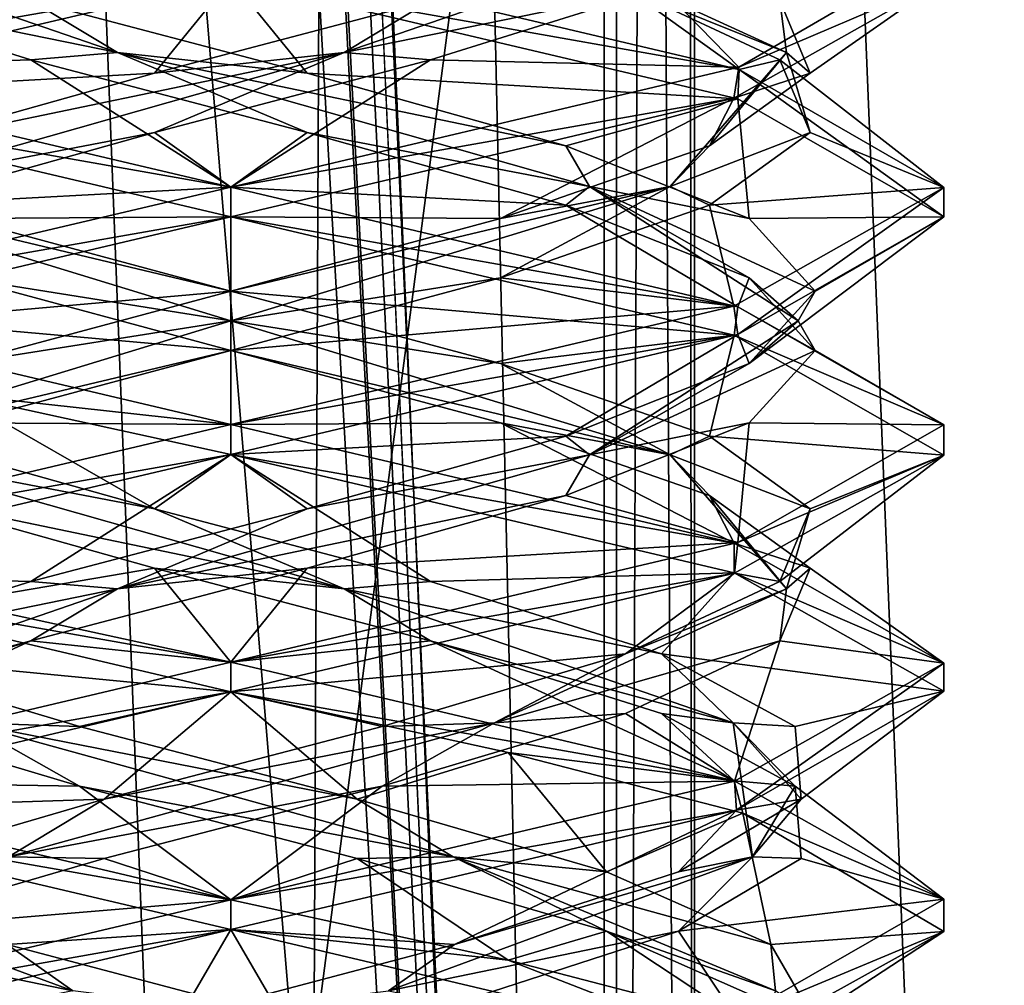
# Model space of a CAD drawing. Header units: millimetres. Extents: x -18.9 to 18.9, y -8.8 to 39.
# Tile 102 of 256: x 9.5 to 11.6, y 4.8 to 6.9. Entities that reach past the tile are written whole.
import ezdxf

# ---------------------------------------------------------------- set-up
doc = ezdxf.new("R2010")
doc.units = ezdxf.units.MM
doc.header["$LTSCALE"] = 41.718519
for name, color, linetype in [('1', 7, 'CONTINUOUS'), ('15', 7, 'CONTINUOUS'), ('1853', 7, 'CONTINUOUS'), ('1862', 7, 'CONTINUOUS'), ('1863', 7, 'CONTINUOUS'), ('1864', 7, 'CONTINUOUS'), ('1874', 7, 'CONTINUOUS'), ('1875', 7, 'CONTINUOUS'), ('1876', 7, 'CONTINUOUS'), ('1886', 7, 'CONTINUOUS'), ('1887', 7, 'CONTINUOUS'), ('1888', 7, 'CONTINUOUS'), ('1907', 7, 'CONTINUOUS'), ('1908', 7, 'CONTINUOUS'), ('1909', 7, 'CONTINUOUS'), ('2008', 7, 'CONTINUOUS'), ('32', 7, 'CONTINUOUS'), ('7', 7, 'CONTINUOUS'), ('8', 7, 'CONTINUOUS')]:
    doc.layers.add(name, color=color, linetype=linetype)

msp = doc.modelspace()

# ---------------------------------------------------------------- linework, layer by layer
at = {"layer": '1', "color": 7, "linetype": 'Continuous'}
for points in [[(9.0291, 26.4, -14.874), (12.9799, 26.4, -11.588), (9.0598, -3.5, -14.8553), (9.0291, 26.4, -14.874)], [(9.0598, -3.5, -14.8553), (12.9799, 26.4, -11.588), (11.4495, -3.5, -13.1023), (9.0598, -3.5, -14.8553)], [(11.4495, -3.5, -13.1023), (12.9799, 26.4, -11.588), (13.5068, -3.5, -10.9693), (11.4495, -3.5, -13.1023)]]:
    msp.add_3dface(points, dxfattribs=at)
at = {"layer": '15', "color": 7, "linetype": 'Continuous'}
for points in [[(9.3355, 27.7834, 14.6836), (10.7441, -3.5, 13.6867), (9.3538, 28.967, 14.672), (9.3355, 27.7834, 14.6836)], [(9.3538, 28.967, 14.672), (10.7441, -3.5, 13.6867), (10.0229, 28.967, 14.2233), (9.3538, 28.967, 14.672)], [(10.0229, 28.967, 14.2233), (10.7441, -3.5, 13.6867), (10.7441, 28.967, 13.6867), (10.0229, 28.967, 14.2233)], [(9.3172, 26.6, 14.6952), (10.7441, -3.5, 13.6867), (9.3355, 27.7834, 14.6836), (9.3172, 26.6, 14.6952)], [(9.1871, 26.4658, 14.7769), (10.7441, -3.5, 13.6867), (9.3172, 26.6, 14.6952), (9.1871, 26.4658, 14.7769)], [(9.021, 26.4, 14.8789), (10.7441, -3.5, 13.6867), (9.1731, 26.4554, 14.7856), (9.021, 26.4, 14.8789)], [(9.1731, 26.4554, 14.7856), (10.7441, -3.5, 13.6867), (9.1871, 26.4658, 14.7769), (9.1731, 26.4554, 14.7856)], [(5.9019, -3.5, 16.3685), (10.7441, -3.5, 13.6867), (9.021, 26.4, 14.8789), (5.9019, -3.5, 16.3685)]]:
    msp.add_3dface(points, dxfattribs=at)
at = {"layer": '1853', "color": 7, "linetype": 'Continuous'}
for points in [[(9.9586, 7, 9.8562), (8.8975, 6.7499, 9.4165), (9.9586, 6.9375, 9.8562), (9.9586, 7, 9.8562)], [(9.9586, 6.9375, 9.8562), (8.8975, 6.7499, 9.4165), (8.9045, 6.6895, 9.4234), (9.9586, 6.9375, 9.8562)], [(9.9586, 6.5, 6.8562), (8.8987, 6.6873, 7.2948), (8.9036, 6.7483, 7.29), (9.9586, 6.5, 6.8562)], [(9.9586, 6.4375, 6.8562), (8.8987, 6.6873, 7.2948), (9.9586, 6.5, 6.8562), (9.9586, 6.4375, 6.8562)], [(9.9586, 6.4375, 9.8562), (9.9586, 6.5, 9.8562), (8.9045, 6.252, 9.4234), (9.9586, 6.4375, 9.8562)], [(8.8968, 6.1872, 9.4158), (9.9586, 6.4375, 9.8562), (8.9045, 6.252, 9.4234), (8.8968, 6.1872, 9.4158)], [(8.8987, 6.2498, 7.2948), (9.9586, 6, 6.8562), (9.3772, 6.0642, 6.9735), (8.8987, 6.2498, 7.2948)], [(9.9586, 6, 6.8562), (9.9586, 5.9375, 6.8562), (9.3772, 6.0642, 6.9735), (9.9586, 6, 6.8562)], [(9.9586, 5.9375, 9.8562), (9.9586, 6, 9.8562), (8.8968, 5.7497, 9.4158), (9.9586, 5.9375, 9.8562)], [(8.8959, 5.6869, 9.4149), (9.9586, 5.9375, 9.8562), (8.8968, 5.7497, 9.4158), (8.8959, 5.6869, 9.4149)], [(9.9586, 5.4375, 6.8562), (8.893, 5.689, 7.3005), (9.9586, 5.5, 6.8562), (9.9586, 5.4375, 6.8562)], [(9.9586, 5.5, 6.8562), (8.893, 5.689, 7.3005), (9.3772, 5.6267, 6.9735), (9.9586, 5.5, 6.8562)], [(9.9586, 5.4375, 9.8562), (9.9586, 5.5, 9.8562), (8.8959, 5.2494, 9.4149), (9.9586, 5.4375, 9.8562)], [(8.8925, 5.1859, 9.4115), (9.9586, 5.4375, 9.8562), (8.8959, 5.2494, 9.4149), (8.8925, 5.1859, 9.4115)], [(9.9586, 5, 6.8562), (8.9077, 5.1846, 7.2859), (8.893, 5.2515, 7.3005), (9.9586, 5, 6.8562)], [(9.9586, 4.9375, 6.8562), (8.9077, 5.1846, 7.2859), (9.9586, 5, 6.8562), (9.9586, 4.9375, 6.8562)], [(9.9586, 5, 9.8562), (8.8925, 4.7484, 9.4115), (9.9586, 4.9375, 9.8562), (9.9586, 5, 9.8562)], [(9.9586, 4.9375, 9.8562), (8.8925, 4.7484, 9.4115), (8.9017, 4.6886, 9.4207), (9.9586, 4.9375, 9.8562)]]:
    msp.add_3dface(points, dxfattribs=at)
at = {"layer": '1862', "color": 7, "linetype": 'Continuous'}
for points in [[(8.8975, 6.7499, 9.4165), (9.9586, 7, 9.8562), (9.128, 6.9201, 9.2626), (8.8975, 6.7499, 9.4165)], [(9.9586, 6.1562, 7.1269), (8.8987, 6.2498, 7.2948), (9.3909, 6.309, 7.2658), (9.9586, 6.1562, 7.1269)], [(9.9586, 6, 6.8562), (8.8987, 6.2498, 7.2948), (9.9586, 6.1562, 7.1269), (9.9586, 6, 6.8562)], [(10.5262, 6.0035, 7.2658), (9.9586, 6, 6.8562), (9.9586, 6.1562, 7.1269), (10.5262, 6.0035, 7.2658)], [(11.0175, 5.7505, 7.2938), (9.9586, 6, 6.8562), (10.5262, 6.0035, 7.2658), (11.0175, 5.7505, 7.2938)], [(10.9656, 5.8507, 7.6511), (11.0175, 5.7505, 7.2938), (10.5262, 6.0035, 7.2658), (10.9656, 5.8507, 7.6511)], [(11.1774, 5.6979, 8.1958), (11.0175, 5.7505, 7.2938), (10.9656, 5.8507, 7.6511), (11.1774, 5.6979, 8.1958)], [(11.4586, 5.4981, 8.3652), (11.0175, 5.7505, 7.2938), (11.1774, 5.6979, 8.1958), (11.4586, 5.4981, 8.3652)], [(11.1138, 5.5451, 8.7767), (11.4586, 5.4981, 8.3652), (11.1774, 5.6979, 8.1958), (11.1138, 5.5451, 8.7767)], [(10.7891, 5.3924, 9.2626), (11.0186, 5.2498, 9.4175), (11.1138, 5.5451, 8.7767), (10.7891, 5.3924, 9.2626)], [(11.0186, 5.2498, 9.4175), (11.4586, 5.4981, 8.3652), (11.1138, 5.5451, 8.7767), (11.0186, 5.2498, 9.4175)], [(10.2768, 5.2396, 9.5437), (11.0186, 5.2498, 9.4175), (10.7891, 5.3924, 9.2626), (10.2768, 5.2396, 9.5437)], [(9.9586, 5, 9.8562), (11.0186, 5.2498, 9.4175), (10.2768, 5.2396, 9.5437), (9.9586, 5, 9.8562)], [(9.6925, 5.0868, 9.5565), (9.9586, 5, 9.8562), (10.2768, 5.2396, 9.5437), (9.6925, 5.0868, 9.5565)], [(9.1684, 4.934, 9.298), (9.9586, 5, 9.8562), (9.6925, 5.0868, 9.5565), (9.1684, 4.934, 9.298)], [(8.8925, 4.7484, 9.4115), (9.9586, 5, 9.8562), (9.1684, 4.934, 9.298), (8.8925, 4.7484, 9.4115)]]:
    msp.add_3dface(points, dxfattribs=at)
at = {"layer": '1863', "color": 7, "linetype": 'Continuous'}
for points in [[(9.9586, 6.2188, 7.163), (9.3909, 6.309, 7.2658), (9.0343, 6.5008, 7.6016), (9.9586, 6.2188, 7.163)], [(9.9586, 6.2188, 7.163), (9.0343, 6.5008, 7.6016), (9.9586, 6.2812, 7.1269), (9.9586, 6.2188, 7.163)], [(9.9586, 6.2812, 7.1269), (9.0343, 6.5008, 7.6016), (9.3909, 6.434, 7.2658), (9.9586, 6.2812, 7.1269)], [(9.9586, 6.1562, 7.1269), (9.3909, 6.309, 7.2658), (9.9586, 6.2188, 7.163), (9.9586, 6.1562, 7.1269)], [(10.5262, 6.1285, 7.2658), (9.9586, 6.2188, 7.163), (9.9586, 6.2812, 7.1269), (10.5262, 6.1285, 7.2658)], [(10.8829, 5.9367, 7.6016), (9.9586, 6.1562, 7.1269), (9.9586, 6.2188, 7.163), (10.8829, 5.9367, 7.6016)], [(10.8829, 5.9367, 7.6016), (9.9586, 6.2188, 7.163), (10.5262, 6.1285, 7.2658), (10.8829, 5.9367, 7.6016)], [(10.5262, 6.0035, 7.2658), (9.9586, 6.1562, 7.1269), (10.8829, 5.9367, 7.6016), (10.5262, 6.0035, 7.2658)], [(10.9656, 5.9757, 7.6511), (10.8829, 5.9367, 7.6016), (10.5262, 6.1285, 7.2658), (10.9656, 5.9757, 7.6511)], [(10.9656, 5.8507, 7.6511), (10.5262, 6.0035, 7.2658), (10.8829, 5.9367, 7.6016), (10.9656, 5.8507, 7.6511)], [(11.1774, 5.8229, 8.1958), (10.8829, 5.9367, 7.6016), (10.9656, 5.9757, 7.6511), (11.1774, 5.8229, 8.1958)], [(11.1277, 5.6546, 8.5949), (10.9656, 5.8507, 7.6511), (10.8829, 5.9367, 7.6016), (11.1277, 5.6546, 8.5949)], [(11.1277, 5.6546, 8.5949), (10.8829, 5.9367, 7.6016), (11.1774, 5.8229, 8.1958), (11.1277, 5.6546, 8.5949)], [(11.1774, 5.6979, 8.1958), (10.9656, 5.8507, 7.6511), (11.1277, 5.6546, 8.5949), (11.1774, 5.6979, 8.1958)], [(11.1138, 5.6701, 8.7767), (11.1277, 5.6546, 8.5949), (11.1774, 5.8229, 8.1958), (11.1138, 5.6701, 8.7767)], [(11.1138, 5.5451, 8.7767), (11.1774, 5.6979, 8.1958), (11.1277, 5.6546, 8.5949), (11.1138, 5.5451, 8.7767)], [(10.7891, 5.5174, 9.2626), (11.1277, 5.6546, 8.5949), (11.1138, 5.6701, 8.7767), (10.7891, 5.5174, 9.2626)], [(10.5131, 5.3726, 9.4128), (11.1138, 5.5451, 8.7767), (11.1277, 5.6546, 8.5949), (10.5131, 5.3726, 9.4128)], [(10.5131, 5.3726, 9.4128), (11.1277, 5.6546, 8.5949), (10.7891, 5.5174, 9.2626), (10.5131, 5.3726, 9.4128)], [(10.7891, 5.3924, 9.2626), (11.1138, 5.5451, 8.7767), (10.5131, 5.3726, 9.4128), (10.7891, 5.3924, 9.2626)], [(10.2768, 5.3646, 9.5437), (10.5131, 5.3726, 9.4128), (10.7891, 5.5174, 9.2626), (10.2768, 5.3646, 9.5437)], [(10.2768, 5.2396, 9.5437), (10.7891, 5.3924, 9.2626), (10.5131, 5.3726, 9.4128), (10.2768, 5.2396, 9.5437)], [(9.4909, 5.0905, 9.454), (10.2768, 5.2396, 9.5437), (10.5131, 5.3726, 9.4128), (9.4909, 5.0905, 9.454)], [(9.4909, 5.0905, 9.454), (10.5131, 5.3726, 9.4128), (9.6925, 5.2118, 9.5565), (9.4909, 5.0905, 9.454)], [(9.6925, 5.2118, 9.5565), (10.5131, 5.3726, 9.4128), (10.2768, 5.3646, 9.5437), (9.6925, 5.2118, 9.5565)], [(9.6925, 5.0868, 9.5565), (10.2768, 5.2396, 9.5437), (9.4909, 5.0905, 9.454), (9.6925, 5.0868, 9.5565)], [(9.1684, 5.059, 9.298), (9.4909, 5.0905, 9.454), (9.6925, 5.2118, 9.5565), (9.1684, 5.059, 9.298)], [(9.1684, 4.934, 9.298), (9.6925, 5.0868, 9.5565), (9.4909, 5.0905, 9.454), (9.1684, 4.934, 9.298)]]:
    msp.add_3dface(points, dxfattribs=at)
at = {"layer": '1864', "color": 7, "linetype": 'Continuous'}
for points in [[(8.8987, 6.6873, 7.2948), (9.9586, 6.4375, 6.8562), (9.3909, 6.434, 7.2658), (8.8987, 6.6873, 7.2948)], [(9.9586, 6.4375, 6.8562), (9.9586, 6.2812, 7.1269), (9.3909, 6.434, 7.2658), (9.9586, 6.4375, 6.8562)], [(9.9586, 6.2812, 7.1269), (9.9586, 6.4375, 6.8562), (11.0175, 6.188, 7.2938), (9.9586, 6.2812, 7.1269)], [(10.5262, 6.1285, 7.2658), (9.9586, 6.2812, 7.1269), (11.0175, 6.188, 7.2938), (10.5262, 6.1285, 7.2658)], [(10.9656, 5.9757, 7.6511), (10.5262, 6.1285, 7.2658), (11.0175, 6.188, 7.2938), (10.9656, 5.9757, 7.6511)], [(11.4586, 5.9356, 8.3652), (10.9656, 5.9757, 7.6511), (11.0175, 6.188, 7.2938), (11.4586, 5.9356, 8.3652)], [(11.1774, 5.8229, 8.1958), (10.9656, 5.9757, 7.6511), (11.4586, 5.9356, 8.3652), (11.1774, 5.8229, 8.1958)], [(11.0186, 5.6873, 9.4175), (11.1138, 5.6701, 8.7767), (11.4586, 5.9356, 8.3652), (11.0186, 5.6873, 9.4175)], [(11.1138, 5.6701, 8.7767), (11.1774, 5.8229, 8.1958), (11.4586, 5.9356, 8.3652), (11.1138, 5.6701, 8.7767)], [(9.9586, 5.4375, 9.8562), (10.7891, 5.5174, 9.2626), (11.0186, 5.6873, 9.4175), (9.9586, 5.4375, 9.8562)], [(10.7891, 5.5174, 9.2626), (11.1138, 5.6701, 8.7767), (11.0186, 5.6873, 9.4175), (10.7891, 5.5174, 9.2626)], [(9.9586, 5.4375, 9.8562), (10.2768, 5.3646, 9.5437), (10.7891, 5.5174, 9.2626), (9.9586, 5.4375, 9.8562)], [(9.9586, 5.4375, 9.8562), (8.8925, 5.1859, 9.4115), (9.6925, 5.2118, 9.5565), (9.9586, 5.4375, 9.8562)], [(9.9586, 5.4375, 9.8562), (9.6925, 5.2118, 9.5565), (10.2768, 5.3646, 9.5437), (9.9586, 5.4375, 9.8562)], [(8.8925, 5.1859, 9.4115), (9.1684, 5.059, 9.298), (9.6925, 5.2118, 9.5565), (8.8925, 5.1859, 9.4115)]]:
    msp.add_3dface(points, dxfattribs=at)
at = {"layer": '1874', "color": 7, "linetype": 'Continuous'}
for points in [[(9.5381, 6.7674, 7.201), (8.9036, 6.7483, 7.29), (9.0522, 6.9201, 7.5257), (9.5381, 6.7674, 7.201)], [(9.9586, 6.5, 6.8562), (8.9036, 6.7483, 7.29), (9.5381, 6.7674, 7.201), (9.9586, 6.5, 6.8562)], [(10.119, 6.6146, 7.1374), (9.9586, 6.5, 6.8562), (9.5381, 6.7674, 7.201), (10.119, 6.6146, 7.1374)], [(10.6637, 6.4618, 7.3492), (9.9586, 6.5, 6.8562), (10.119, 6.6146, 7.1374), (10.6637, 6.4618, 7.3492)], [(9.9586, 6.5, 6.8562), (10.6637, 6.4618, 7.3492), (11.0255, 6.2481, 7.3019), (9.9586, 6.5, 6.8562)], [(10.6637, 6.4618, 7.3492), (11.049, 6.309, 7.7886), (11.0255, 6.2481, 7.3019), (10.6637, 6.4618, 7.3492)], [(11.049, 6.309, 7.7886), (11.1879, 6.1562, 8.3562), (11.0255, 6.2481, 7.3019), (11.049, 6.309, 7.7886)], [(11.0255, 6.2481, 7.3019), (11.1879, 6.1562, 8.3562), (11.4586, 5.9998, 8.3571), (11.0255, 6.2481, 7.3019)], [(11.1879, 6.1562, 8.3562), (11.049, 6.0035, 8.9239), (11.4586, 5.9998, 8.3571), (11.1879, 6.1562, 8.3562)], [(11.049, 6.0035, 8.9239), (10.6637, 5.8507, 9.3633), (11.0256, 5.7519, 9.4105), (11.049, 6.0035, 8.9239)], [(11.4586, 5.9998, 8.3571), (11.049, 6.0035, 8.9239), (11.0256, 5.7519, 9.4105), (11.4586, 5.9998, 8.3571)], [(10.6637, 5.8507, 9.3633), (10.119, 5.6979, 9.5751), (11.0256, 5.7519, 9.4105), (10.6637, 5.8507, 9.3633)], [(10.119, 5.6979, 9.5751), (9.9586, 5.5, 9.8562), (11.0256, 5.7519, 9.4105), (10.119, 5.6979, 9.5751)], [(9.5381, 5.5451, 9.5115), (9.9586, 5.5, 9.8562), (10.119, 5.6979, 9.5751), (9.5381, 5.5451, 9.5115)], [(8.8959, 5.2494, 9.4149), (9.9586, 5.5, 9.8562), (9.5381, 5.5451, 9.5115), (8.8959, 5.2494, 9.4149)], [(9.0522, 5.3924, 9.1868), (8.8959, 5.2494, 9.4149), (9.5381, 5.5451, 9.5115), (9.0522, 5.3924, 9.1868)]]:
    msp.add_3dface(points, dxfattribs=at)
at = {"layer": '1875', "color": 7, "linetype": 'Continuous'}
for points in [[(9.7199, 6.7829, 7.1871), (9.0522, 6.9201, 7.5257), (8.902, 7.0649, 7.8017), (9.7199, 6.7829, 7.1871)], [(9.7199, 6.7829, 7.1871), (8.902, 7.0649, 7.8017), (9.5381, 6.8924, 7.201), (9.7199, 6.7829, 7.1871)], [(9.5381, 6.7674, 7.201), (9.0522, 6.9201, 7.5257), (9.7199, 6.7829, 7.1871), (9.5381, 6.7674, 7.201)], [(10.119, 6.7396, 7.1374), (9.7199, 6.7829, 7.1871), (9.5381, 6.8924, 7.201), (10.119, 6.7396, 7.1374)], [(10.119, 6.6146, 7.1374), (9.5381, 6.7674, 7.201), (9.7199, 6.7829, 7.1871), (10.119, 6.6146, 7.1374)], [(10.7133, 6.5008, 7.4319), (10.119, 6.6146, 7.1374), (9.7199, 6.7829, 7.1871), (10.7133, 6.5008, 7.4319)], [(10.7133, 6.5008, 7.4319), (9.7199, 6.7829, 7.1871), (10.6637, 6.5868, 7.3492), (10.7133, 6.5008, 7.4319)], [(10.6637, 6.5868, 7.3492), (9.7199, 6.7829, 7.1871), (10.119, 6.7396, 7.1374), (10.6637, 6.5868, 7.3492)], [(10.6637, 6.4618, 7.3492), (10.119, 6.6146, 7.1374), (10.7133, 6.5008, 7.4319), (10.6637, 6.4618, 7.3492)], [(11.049, 6.434, 7.7886), (10.7133, 6.5008, 7.4319), (10.6637, 6.5868, 7.3492), (11.049, 6.434, 7.7886)], [(11.049, 6.309, 7.7886), (10.6637, 6.4618, 7.3492), (10.7133, 6.5008, 7.4319), (11.049, 6.309, 7.7886)], [(11.1519, 6.2188, 8.3562), (11.049, 6.309, 7.7886), (10.7133, 6.5008, 7.4319), (11.1519, 6.2188, 8.3562)], [(11.1519, 6.2188, 8.3562), (10.7133, 6.5008, 7.4319), (11.1879, 6.2812, 8.3562), (11.1519, 6.2188, 8.3562)], [(11.1879, 6.2812, 8.3562), (10.7133, 6.5008, 7.4319), (11.049, 6.434, 7.7886), (11.1879, 6.2812, 8.3562)], [(11.1879, 6.1562, 8.3562), (11.049, 6.309, 7.7886), (11.1519, 6.2188, 8.3562), (11.1879, 6.1562, 8.3562)], [(11.049, 6.1285, 8.9239), (11.1519, 6.2188, 8.3562), (11.1879, 6.2812, 8.3562), (11.049, 6.1285, 8.9239)], [(10.7133, 5.9367, 9.2806), (11.1879, 6.1562, 8.3562), (11.1519, 6.2188, 8.3562), (10.7133, 5.9367, 9.2806)], [(10.7133, 5.9367, 9.2806), (11.1519, 6.2188, 8.3562), (11.049, 6.1285, 8.9239), (10.7133, 5.9367, 9.2806)], [(11.049, 6.0035, 8.9239), (11.1879, 6.1562, 8.3562), (10.7133, 5.9367, 9.2806), (11.049, 6.0035, 8.9239)], [(10.6637, 5.9757, 9.3633), (10.7133, 5.9367, 9.2806), (11.049, 6.1285, 8.9239), (10.6637, 5.9757, 9.3633)], [(10.6637, 5.8507, 9.3633), (11.049, 6.0035, 8.9239), (10.7133, 5.9367, 9.2806), (10.6637, 5.8507, 9.3633)], [(10.119, 5.8229, 9.5751), (10.7133, 5.9367, 9.2806), (10.6637, 5.9757, 9.3633), (10.119, 5.8229, 9.5751)], [(9.7199, 5.6546, 9.5254), (10.6637, 5.8507, 9.3633), (10.7133, 5.9367, 9.2806), (9.7199, 5.6546, 9.5254)], [(9.7199, 5.6546, 9.5254), (10.7133, 5.9367, 9.2806), (10.119, 5.8229, 9.5751), (9.7199, 5.6546, 9.5254)], [(10.119, 5.6979, 9.5751), (10.6637, 5.8507, 9.3633), (9.7199, 5.6546, 9.5254), (10.119, 5.6979, 9.5751)], [(9.5381, 5.6701, 9.5115), (9.7199, 5.6546, 9.5254), (10.119, 5.8229, 9.5751), (9.5381, 5.6701, 9.5115)], [(9.5381, 5.5451, 9.5115), (10.119, 5.6979, 9.5751), (9.7199, 5.6546, 9.5254), (9.5381, 5.5451, 9.5115)], [(9.0522, 5.5174, 9.1868), (9.7199, 5.6546, 9.5254), (9.5381, 5.6701, 9.5115), (9.0522, 5.5174, 9.1868)], [(8.902, 5.3726, 8.9108), (9.5381, 5.5451, 9.5115), (9.7199, 5.6546, 9.5254), (8.902, 5.3726, 8.9108)], [(8.902, 5.3726, 8.9108), (9.7199, 5.6546, 9.5254), (9.0522, 5.5174, 9.1868), (8.902, 5.3726, 8.9108)], [(9.0522, 5.3924, 9.1868), (9.5381, 5.5451, 9.5115), (8.902, 5.3726, 8.9108), (9.0522, 5.3924, 9.1868)], [(9.6266, 4.8085, 7.2101), (9.0168, 4.934, 7.566), (8.8608, 5.0905, 7.8885), (9.6266, 4.8085, 7.2101)], [(9.6266, 4.8085, 7.2101), (8.8608, 5.0905, 7.8885), (9.4881, 4.9062, 7.2205), (9.6266, 4.8085, 7.2101)], [(9.4881, 4.7812, 7.2205), (9.0168, 4.934, 7.566), (9.6266, 4.8085, 7.2101), (9.4881, 4.7812, 7.2205)], [(10.0657, 4.7535, 7.1315), (9.6266, 4.8085, 7.2101), (9.4881, 4.9062, 7.2205), (10.0657, 4.7535, 7.1315)]]:
    msp.add_3dface(points, dxfattribs=at)
at = {"layer": '1876', "color": 7, "linetype": 'Continuous'}
for points in [[(9.9586, 6.9375, 6.8562), (10.119, 6.7396, 7.1374), (9.5381, 6.8924, 7.201), (9.9586, 6.9375, 6.8562)], [(10.119, 6.7396, 7.1374), (9.9586, 6.9375, 6.8562), (11.0255, 6.6856, 7.3019), (10.119, 6.7396, 7.1374)], [(10.6637, 6.5868, 7.3492), (10.119, 6.7396, 7.1374), (11.0255, 6.6856, 7.3019), (10.6637, 6.5868, 7.3492)], [(11.049, 6.434, 7.7886), (10.6637, 6.5868, 7.3492), (11.0255, 6.6856, 7.3019), (11.049, 6.434, 7.7886)], [(11.4586, 6.4373, 8.3571), (11.049, 6.434, 7.7886), (11.0255, 6.6856, 7.3019), (11.4586, 6.4373, 8.3571)], [(11.0256, 6.1894, 9.4105), (11.049, 6.1285, 8.9239), (11.4586, 6.4373, 8.3571), (11.0256, 6.1894, 9.4105)], [(11.049, 6.1285, 8.9239), (11.1879, 6.2812, 8.3562), (11.4586, 6.4373, 8.3571), (11.049, 6.1285, 8.9239)], [(11.1879, 6.2812, 8.3562), (11.049, 6.434, 7.7886), (11.4586, 6.4373, 8.3571), (11.1879, 6.2812, 8.3562)], [(9.9586, 5.9375, 9.8562), (10.6637, 5.9757, 9.3633), (11.0256, 6.1894, 9.4105), (9.9586, 5.9375, 9.8562)], [(10.6637, 5.9757, 9.3633), (11.049, 6.1285, 8.9239), (11.0256, 6.1894, 9.4105), (10.6637, 5.9757, 9.3633)], [(9.9586, 5.9375, 9.8562), (10.119, 5.8229, 9.5751), (10.6637, 5.9757, 9.3633), (9.9586, 5.9375, 9.8562)], [(9.9586, 5.9375, 9.8562), (8.8959, 5.6869, 9.4149), (9.5381, 5.6701, 9.5115), (9.9586, 5.9375, 9.8562)], [(9.9586, 5.9375, 9.8562), (9.5381, 5.6701, 9.5115), (10.119, 5.8229, 9.5751), (9.9586, 5.9375, 9.8562)], [(8.8959, 5.6869, 9.4149), (9.0522, 5.5174, 9.1868), (9.5381, 5.6701, 9.5115), (8.8959, 5.6869, 9.4149)], [(8.9077, 5.1846, 7.2859), (9.9586, 4.9375, 6.8562), (9.4881, 4.9062, 7.2205), (8.9077, 5.1846, 7.2859)], [(9.9586, 4.9375, 6.8562), (10.0657, 4.7535, 7.1315), (9.4881, 4.9062, 7.2205), (9.9586, 4.9375, 6.8562)], [(10.0657, 4.7535, 7.1315), (9.9586, 4.9375, 6.8562), (11.0242, 4.686, 7.3005), (10.0657, 4.7535, 7.1315)]]:
    msp.add_3dface(points, dxfattribs=at)
at = {"layer": '1886', "color": 7, "linetype": 'Continuous'}
for points in [[(9.9586, 7, 6.8562), (10.7891, 6.9201, 7.4499), (11.0281, 6.7473, 7.3045), (9.9586, 7, 6.8562)], [(10.7891, 6.9201, 7.4499), (11.1138, 6.7674, 7.9358), (11.0281, 6.7473, 7.3045), (10.7891, 6.9201, 7.4499)], [(11.0281, 6.7473, 7.3045), (11.1138, 6.7674, 7.9358), (11.4586, 6.4991, 8.3603), (11.0281, 6.7473, 7.3045)], [(11.1138, 6.7674, 7.9358), (11.1774, 6.6146, 8.5167), (11.4586, 6.4991, 8.3603), (11.1138, 6.7674, 7.9358)], [(11.1774, 6.6146, 8.5167), (10.9656, 6.4618, 9.0614), (11.4586, 6.4991, 8.3603), (11.1774, 6.6146, 8.5167)], [(11.4586, 6.4991, 8.3603), (10.9656, 6.4618, 9.0614), (11.0169, 6.2493, 9.4192), (11.4586, 6.4991, 8.3603)], [(10.9656, 6.4618, 9.0614), (10.5262, 6.309, 9.4467), (11.0169, 6.2493, 9.4192), (10.9656, 6.4618, 9.0614)], [(10.5262, 6.309, 9.4467), (9.9586, 6.1562, 9.5856), (11.0169, 6.2493, 9.4192), (10.5262, 6.309, 9.4467)], [(9.9586, 6.1562, 9.5856), (9.9586, 6, 9.8562), (11.0169, 6.2493, 9.4192), (9.9586, 6.1562, 9.5856)], [(9.3909, 6.0035, 9.4467), (9.9586, 6, 9.8562), (9.9586, 6.1562, 9.5856), (9.3909, 6.0035, 9.4467)], [(8.8968, 5.7497, 9.4158), (9.9586, 6, 9.8562), (9.3909, 6.0035, 9.4467), (8.8968, 5.7497, 9.4158)], [(9.6404, 5.2396, 7.1688), (8.893, 5.2515, 7.3005), (9.128, 5.3924, 7.4499), (9.6404, 5.2396, 7.1688)], [(9.9586, 5, 6.8562), (8.893, 5.2515, 7.3005), (9.6404, 5.2396, 7.1688), (9.9586, 5, 6.8562)], [(10.2247, 5.0868, 7.156), (9.9586, 5, 6.8562), (9.6404, 5.2396, 7.1688), (10.2247, 5.0868, 7.156)], [(10.5419, 4.8729, 6.9743), (9.9586, 5, 6.8562), (10.2247, 5.0868, 7.156), (10.5419, 4.8729, 6.9743)], [(10.7488, 4.934, 7.4145), (10.5419, 4.8729, 6.9743), (10.2247, 5.0868, 7.156), (10.7488, 4.934, 7.4145)], [(11.036, 4.7449, 7.3126), (10.5419, 4.8729, 6.9743), (10.7488, 4.934, 7.4145), (11.036, 4.7449, 7.3126)], [(11.0944, 4.7812, 7.8858), (11.036, 4.7449, 7.3126), (10.7488, 4.934, 7.4145), (11.0944, 4.7812, 7.8858)]]:
    msp.add_3dface(points, dxfattribs=at)
at = {"layer": '1887', "color": 7, "linetype": 'Continuous'}
for points in [[(11.1277, 6.7829, 8.1176), (10.7891, 6.9201, 7.4499), (10.5131, 7.0649, 7.2996), (11.1277, 6.7829, 8.1176)], [(11.1277, 6.7829, 8.1176), (10.5131, 7.0649, 7.2996), (11.1138, 6.8924, 7.9358), (11.1277, 6.7829, 8.1176)], [(11.1138, 6.7674, 7.9358), (10.7891, 6.9201, 7.4499), (11.1277, 6.7829, 8.1176), (11.1138, 6.7674, 7.9358)], [(11.1774, 6.7396, 8.5167), (11.1277, 6.7829, 8.1176), (11.1138, 6.8924, 7.9358), (11.1774, 6.7396, 8.5167)], [(10.8829, 6.5008, 9.1109), (11.1774, 6.6146, 8.5167), (11.1277, 6.7829, 8.1176), (10.8829, 6.5008, 9.1109)], [(10.8829, 6.5008, 9.1109), (11.1277, 6.7829, 8.1176), (10.9656, 6.5868, 9.0614), (10.8829, 6.5008, 9.1109)], [(10.9656, 6.5868, 9.0614), (11.1277, 6.7829, 8.1176), (11.1774, 6.7396, 8.5167), (10.9656, 6.5868, 9.0614)], [(11.1774, 6.6146, 8.5167), (11.1138, 6.7674, 7.9358), (11.1277, 6.7829, 8.1176), (11.1774, 6.6146, 8.5167)], [(10.9656, 6.4618, 9.0614), (11.1774, 6.6146, 8.5167), (10.8829, 6.5008, 9.1109), (10.9656, 6.4618, 9.0614)], [(10.5262, 6.434, 9.4467), (10.8829, 6.5008, 9.1109), (10.9656, 6.5868, 9.0614), (10.5262, 6.434, 9.4467)], [(9.9586, 6.2188, 9.5495), (10.5262, 6.309, 9.4467), (10.8829, 6.5008, 9.1109), (9.9586, 6.2188, 9.5495)], [(9.9586, 6.2188, 9.5495), (10.8829, 6.5008, 9.1109), (9.9586, 6.2812, 9.5856), (9.9586, 6.2188, 9.5495)], [(9.9586, 6.2812, 9.5856), (10.8829, 6.5008, 9.1109), (10.5262, 6.434, 9.4467), (9.9586, 6.2812, 9.5856)], [(10.5262, 6.309, 9.4467), (10.9656, 6.4618, 9.0614), (10.8829, 6.5008, 9.1109), (10.5262, 6.309, 9.4467)], [(9.9586, 6.1562, 9.5856), (10.5262, 6.309, 9.4467), (9.9586, 6.2188, 9.5495), (9.9586, 6.1562, 9.5856)], [(9.3909, 6.1285, 9.4467), (9.9586, 6.2188, 9.5495), (9.9586, 6.2812, 9.5856), (9.3909, 6.1285, 9.4467)], [(9.0343, 5.9367, 9.1109), (9.9586, 6.1562, 9.5856), (9.9586, 6.2188, 9.5495), (9.0343, 5.9367, 9.1109)], [(9.0343, 5.9367, 9.1109), (9.9586, 6.2188, 9.5495), (9.3909, 6.1285, 9.4467), (9.0343, 5.9367, 9.1109)], [(9.3909, 6.0035, 9.4467), (9.9586, 6.1562, 9.5856), (9.0343, 5.9367, 9.1109), (9.3909, 6.0035, 9.4467)], [(9.6404, 5.3646, 7.1688), (9.404, 5.3726, 7.2996), (9.128, 5.5174, 7.4499), (9.6404, 5.3646, 7.1688)], [(9.6404, 5.2396, 7.1688), (9.128, 5.3924, 7.4499), (9.404, 5.3726, 7.2996), (9.6404, 5.2396, 7.1688)], [(10.4263, 5.0905, 7.2584), (9.6404, 5.2396, 7.1688), (9.404, 5.3726, 7.2996), (10.4263, 5.0905, 7.2584)], [(10.4263, 5.0905, 7.2584), (9.404, 5.3726, 7.2996), (10.2247, 5.2118, 7.156), (10.4263, 5.0905, 7.2584)], [(10.2247, 5.2118, 7.156), (9.404, 5.3726, 7.2996), (9.6404, 5.3646, 7.1688), (10.2247, 5.2118, 7.156)], [(10.2247, 5.0868, 7.156), (9.6404, 5.2396, 7.1688), (10.4263, 5.0905, 7.2584), (10.2247, 5.0868, 7.156)], [(10.7488, 5.059, 7.4145), (10.4263, 5.0905, 7.2584), (10.2247, 5.2118, 7.156), (10.7488, 5.059, 7.4145)], [(10.7488, 4.934, 7.4145), (10.2247, 5.0868, 7.156), (10.4263, 5.0905, 7.2584), (10.7488, 4.934, 7.4145)], [(11.1047, 4.8085, 8.0242), (10.7488, 4.934, 7.4145), (10.4263, 5.0905, 7.2584), (11.1047, 4.8085, 8.0242)], [(11.1047, 4.8085, 8.0242), (10.4263, 5.0905, 7.2584), (11.0944, 4.9062, 7.8858), (11.1047, 4.8085, 8.0242)], [(11.0944, 4.9062, 7.8858), (10.4263, 5.0905, 7.2584), (10.7488, 5.059, 7.4145), (11.0944, 4.9062, 7.8858)], [(11.0944, 4.7812, 7.8858), (10.7488, 4.934, 7.4145), (11.1047, 4.8085, 8.0242), (11.0944, 4.7812, 7.8858)], [(11.1833, 4.7535, 8.4634), (11.1047, 4.8085, 8.0242), (11.0944, 4.9062, 7.8858), (11.1833, 4.7535, 8.4634)]]:
    msp.add_3dface(points, dxfattribs=at)
at = {"layer": '1888', "color": 7, "linetype": 'Continuous'}
for points in [[(11.0169, 6.6868, 9.4192), (11.1774, 6.7396, 8.5167), (11.4586, 6.9366, 8.3603), (11.0169, 6.6868, 9.4192)], [(11.1774, 6.7396, 8.5167), (11.1138, 6.8924, 7.9358), (11.4586, 6.9366, 8.3603), (11.1774, 6.7396, 8.5167)], [(10.9656, 6.5868, 9.0614), (11.1774, 6.7396, 8.5167), (11.0169, 6.6868, 9.4192), (10.9656, 6.5868, 9.0614)], [(9.9586, 6.4375, 9.8562), (10.5262, 6.434, 9.4467), (11.0169, 6.6868, 9.4192), (9.9586, 6.4375, 9.8562)], [(10.5262, 6.434, 9.4467), (10.9656, 6.5868, 9.0614), (11.0169, 6.6868, 9.4192), (10.5262, 6.434, 9.4467)], [(9.9586, 6.4375, 9.8562), (8.8968, 6.1872, 9.4158), (9.9586, 6.2812, 9.5856), (9.9586, 6.4375, 9.8562)], [(9.9586, 6.4375, 9.8562), (9.9586, 6.2812, 9.5856), (10.5262, 6.434, 9.4467), (9.9586, 6.4375, 9.8562)], [(8.8968, 6.1872, 9.4158), (9.3909, 6.1285, 9.4467), (9.9586, 6.2812, 9.5856), (8.8968, 6.1872, 9.4158)], [(8.893, 5.689, 7.3005), (9.9586, 5.4375, 6.8562), (9.128, 5.5174, 7.4499), (8.893, 5.689, 7.3005)], [(9.9586, 5.4375, 6.8562), (9.6404, 5.3646, 7.1688), (9.128, 5.5174, 7.4499), (9.9586, 5.4375, 6.8562)], [(9.9586, 5.4375, 6.8562), (10.2247, 5.2118, 7.156), (9.6404, 5.3646, 7.1688), (9.9586, 5.4375, 6.8562)], [(10.2247, 5.2118, 7.156), (9.9586, 5.4375, 6.8562), (10.5419, 5.3104, 6.9743), (10.2247, 5.2118, 7.156)], [(10.7488, 5.059, 7.4145), (10.2247, 5.2118, 7.156), (10.5419, 5.3104, 6.9743), (10.7488, 5.059, 7.4145)], [(11.036, 5.1824, 7.3126), (10.7488, 5.059, 7.4145), (10.5419, 5.3104, 6.9743), (11.036, 5.1824, 7.3126)], [(11.0944, 4.9062, 7.8858), (10.7488, 5.059, 7.4145), (11.036, 5.1824, 7.3126), (11.0944, 4.9062, 7.8858)], [(11.4584, 4.9333, 8.3759), (11.0944, 4.9062, 7.8858), (11.036, 5.1824, 7.3126), (11.4584, 4.9333, 8.3759)], [(11.0129, 4.6856, 9.4232), (11.1833, 4.7535, 8.4634), (11.4584, 4.9333, 8.3759), (11.0129, 4.6856, 9.4232)], [(11.1833, 4.7535, 8.4634), (11.0944, 4.9062, 7.8858), (11.4584, 4.9333, 8.3759), (11.1833, 4.7535, 8.4634)]]:
    msp.add_3dface(points, dxfattribs=at)
at = {"layer": '1907', "color": 7, "linetype": 'Continuous'}
for points in [[(11.4585, 7.0033, 8.3408), (10.865, 6.9201, 9.1868), (11.0276, 6.7525, 9.4085), (11.4585, 7.0033, 8.3408)], [(10.865, 6.9201, 9.1868), (10.379, 6.7674, 9.5115), (11.0276, 6.7525, 9.4085), (10.865, 6.9201, 9.1868)], [(9.7981, 6.6146, 9.5751), (9.9586, 6.5, 9.8562), (10.379, 6.7674, 9.5115), (9.7981, 6.6146, 9.5751)], [(10.379, 6.7674, 9.5115), (9.9586, 6.5, 9.8562), (11.0276, 6.7525, 9.4085), (10.379, 6.7674, 9.5115)], [(9.2534, 6.4618, 9.3633), (9.9586, 6.5, 9.8562), (9.7981, 6.6146, 9.5751), (9.2534, 6.4618, 9.3633)], [(8.9045, 6.252, 9.4234), (9.9586, 6.5, 9.8562), (9.2534, 6.4618, 9.3633), (8.9045, 6.252, 9.4234)], [(9.7981, 5.6979, 7.1374), (9.3772, 5.6267, 6.9735), (9.2534, 5.8507, 7.3492), (9.7981, 5.6979, 7.1374)], [(9.9586, 5.5, 6.8562), (9.3772, 5.6267, 6.9735), (9.7981, 5.6979, 7.1374), (9.9586, 5.5, 6.8562)], [(10.379, 5.5451, 7.201), (9.9586, 5.5, 6.8562), (9.7981, 5.6979, 7.1374), (10.379, 5.5451, 7.201)], [(9.9586, 5.5, 6.8562), (10.379, 5.5451, 7.201), (11.0175, 5.2505, 7.2939), (9.9586, 5.5, 6.8562)], [(10.379, 5.5451, 7.201), (10.865, 5.3924, 7.5257), (11.0175, 5.2505, 7.2939), (10.379, 5.5451, 7.201)], [(10.865, 5.3924, 7.5257), (11.1461, 5.2396, 8.0381), (11.0175, 5.2505, 7.2939), (10.865, 5.3924, 7.5257)], [(11.0175, 5.2505, 7.2939), (11.1461, 5.2396, 8.0381), (11.4586, 5.0018, 8.3479), (11.0175, 5.2505, 7.2939)], [(11.1461, 5.2396, 8.0381), (11.1588, 5.0868, 8.6223), (11.4586, 5.0018, 8.3479), (11.1461, 5.2396, 8.0381)], [(11.1588, 5.0868, 8.6223), (10.9003, 4.934, 9.1465), (11.4586, 5.0018, 8.3479), (11.1588, 5.0868, 8.6223)], [(11.4586, 5.0018, 8.3479), (10.9003, 4.934, 9.1465), (11.0225, 4.751, 9.4136), (11.4586, 5.0018, 8.3479)], [(10.9003, 4.934, 9.1465), (10.429, 4.7812, 9.492), (11.0225, 4.751, 9.4136), (10.9003, 4.934, 9.1465)]]:
    msp.add_3dface(points, dxfattribs=at)
at = {"layer": '1908', "color": 7, "linetype": 'Continuous'}
for points in [[(10.1973, 6.7829, 9.5254), (10.865, 6.9201, 9.1868), (11.0152, 7.0649, 8.9108), (10.1973, 6.7829, 9.5254)], [(10.1973, 6.7829, 9.5254), (11.0152, 7.0649, 8.9108), (10.379, 6.8924, 9.5115), (10.1973, 6.7829, 9.5254)], [(10.379, 6.7674, 9.5115), (10.865, 6.9201, 9.1868), (10.1973, 6.7829, 9.5254), (10.379, 6.7674, 9.5115)], [(9.7981, 6.7396, 9.5751), (10.1973, 6.7829, 9.5254), (10.379, 6.8924, 9.5115), (9.7981, 6.7396, 9.5751)], [(9.2039, 6.5008, 9.2806), (9.7981, 6.6146, 9.5751), (10.1973, 6.7829, 9.5254), (9.2039, 6.5008, 9.2806)], [(9.2039, 6.5008, 9.2806), (10.1973, 6.7829, 9.5254), (9.2534, 6.5868, 9.3633), (9.2039, 6.5008, 9.2806)], [(9.2534, 6.5868, 9.3633), (10.1973, 6.7829, 9.5254), (9.7981, 6.7396, 9.5751), (9.2534, 6.5868, 9.3633)], [(9.7981, 6.6146, 9.5751), (10.379, 6.7674, 9.5115), (10.1973, 6.7829, 9.5254), (9.7981, 6.6146, 9.5751)], [(9.2534, 6.4618, 9.3633), (9.7981, 6.6146, 9.5751), (9.2039, 6.5008, 9.2806), (9.2534, 6.4618, 9.3633)], [(9.7981, 5.8229, 7.1374), (9.2039, 5.9367, 7.4319), (9.2534, 5.9757, 7.3492), (9.7981, 5.8229, 7.1374)], [(10.1973, 5.6546, 7.1871), (9.2534, 5.8507, 7.3492), (9.2039, 5.9367, 7.4319), (10.1973, 5.6546, 7.1871)], [(10.1973, 5.6546, 7.1871), (9.2039, 5.9367, 7.4319), (9.7981, 5.8229, 7.1374), (10.1973, 5.6546, 7.1871)], [(9.7981, 5.6979, 7.1374), (9.2534, 5.8507, 7.3492), (10.1973, 5.6546, 7.1871), (9.7981, 5.6979, 7.1374)], [(10.379, 5.6701, 7.201), (10.1973, 5.6546, 7.1871), (9.7981, 5.8229, 7.1374), (10.379, 5.6701, 7.201)], [(10.379, 5.5451, 7.201), (9.7981, 5.6979, 7.1374), (10.1973, 5.6546, 7.1871), (10.379, 5.5451, 7.201)], [(10.865, 5.5174, 7.5257), (10.1973, 5.6546, 7.1871), (10.379, 5.6701, 7.201), (10.865, 5.5174, 7.5257)], [(11.0152, 5.3726, 7.8017), (10.379, 5.5451, 7.201), (10.1973, 5.6546, 7.1871), (11.0152, 5.3726, 7.8017)], [(11.0152, 5.3726, 7.8017), (10.1973, 5.6546, 7.1871), (10.865, 5.5174, 7.5257), (11.0152, 5.3726, 7.8017)], [(10.865, 5.3924, 7.5257), (10.379, 5.5451, 7.201), (11.0152, 5.3726, 7.8017), (10.865, 5.3924, 7.5257)], [(11.1461, 5.3646, 8.0381), (11.0152, 5.3726, 7.8017), (10.865, 5.5174, 7.5257), (11.1461, 5.3646, 8.0381)], [(11.1461, 5.2396, 8.0381), (10.865, 5.3924, 7.5257), (11.0152, 5.3726, 7.8017), (11.1461, 5.2396, 8.0381)], [(11.0564, 5.0905, 8.824), (11.1461, 5.2396, 8.0381), (11.0152, 5.3726, 7.8017), (11.0564, 5.0905, 8.824)], [(11.0564, 5.0905, 8.824), (11.0152, 5.3726, 7.8017), (11.1588, 5.2118, 8.6223), (11.0564, 5.0905, 8.824)], [(11.1588, 5.2118, 8.6223), (11.0152, 5.3726, 7.8017), (11.1461, 5.3646, 8.0381), (11.1588, 5.2118, 8.6223)], [(11.1588, 5.0868, 8.6223), (11.1461, 5.2396, 8.0381), (11.0564, 5.0905, 8.824), (11.1588, 5.0868, 8.6223)], [(10.9003, 5.059, 9.1465), (11.0564, 5.0905, 8.824), (11.1588, 5.2118, 8.6223), (10.9003, 5.059, 9.1465)], [(10.2906, 4.8085, 9.5024), (10.9003, 4.934, 9.1465), (11.0564, 5.0905, 8.824), (10.2906, 4.8085, 9.5024)], [(10.2906, 4.8085, 9.5024), (11.0564, 5.0905, 8.824), (10.429, 4.9062, 9.492), (10.2906, 4.8085, 9.5024)], [(10.429, 4.9062, 9.492), (11.0564, 5.0905, 8.824), (10.9003, 5.059, 9.1465), (10.429, 4.9062, 9.492)], [(10.9003, 4.934, 9.1465), (11.1588, 5.0868, 8.6223), (11.0564, 5.0905, 8.824), (10.9003, 4.934, 9.1465)], [(10.429, 4.7812, 9.492), (10.9003, 4.934, 9.1465), (10.2906, 4.8085, 9.5024), (10.429, 4.7812, 9.492)], [(9.8514, 4.7535, 9.5809), (10.2906, 4.8085, 9.5024), (10.429, 4.9062, 9.492), (9.8514, 4.7535, 9.5809)]]:
    msp.add_3dface(points, dxfattribs=at)
at = {"layer": '1909', "color": 7, "linetype": 'Continuous'}
for points in [[(9.9586, 6.9375, 9.8562), (8.9045, 6.6895, 9.4234), (9.7981, 6.7396, 9.5751), (9.9586, 6.9375, 9.8562)], [(9.9586, 6.9375, 9.8562), (9.7981, 6.7396, 9.5751), (10.379, 6.8924, 9.5115), (9.9586, 6.9375, 9.8562)], [(8.9045, 6.6895, 9.4234), (9.2534, 6.5868, 9.3633), (9.7981, 6.7396, 9.5751), (8.9045, 6.6895, 9.4234)], [(9.3772, 6.0642, 6.9735), (9.7981, 5.8229, 7.1374), (9.2534, 5.9757, 7.3492), (9.3772, 6.0642, 6.9735)], [(9.3772, 6.0642, 6.9735), (9.9586, 5.9375, 6.8562), (9.7981, 5.8229, 7.1374), (9.3772, 6.0642, 6.9735)], [(9.9586, 5.9375, 6.8562), (10.379, 5.6701, 7.201), (9.7981, 5.8229, 7.1374), (9.9586, 5.9375, 6.8562)], [(10.379, 5.6701, 7.201), (9.9586, 5.9375, 6.8562), (11.0175, 5.688, 7.2939), (10.379, 5.6701, 7.201)], [(10.865, 5.5174, 7.5257), (10.379, 5.6701, 7.201), (11.0175, 5.688, 7.2939), (10.865, 5.5174, 7.5257)], [(11.4586, 5.4393, 8.3479), (10.865, 5.5174, 7.5257), (11.0175, 5.688, 7.2939), (11.4586, 5.4393, 8.3479)], [(11.1461, 5.3646, 8.0381), (10.865, 5.5174, 7.5257), (11.4586, 5.4393, 8.3479), (11.1461, 5.3646, 8.0381)], [(11.0225, 5.1885, 9.4136), (11.1588, 5.2118, 8.6223), (11.4586, 5.4393, 8.3479), (11.0225, 5.1885, 9.4136)], [(11.1588, 5.2118, 8.6223), (11.1461, 5.3646, 8.0381), (11.4586, 5.4393, 8.3479), (11.1588, 5.2118, 8.6223)], [(10.9003, 5.059, 9.1465), (11.1588, 5.2118, 8.6223), (11.0225, 5.1885, 9.4136), (10.9003, 5.059, 9.1465)], [(9.9586, 4.9375, 9.8562), (10.429, 4.9062, 9.492), (11.0225, 5.1885, 9.4136), (9.9586, 4.9375, 9.8562)], [(10.429, 4.9062, 9.492), (10.9003, 5.059, 9.1465), (11.0225, 5.1885, 9.4136), (10.429, 4.9062, 9.492)], [(9.9586, 4.9375, 9.8562), (8.9017, 4.6886, 9.4207), (9.8514, 4.7535, 9.5809), (9.9586, 4.9375, 9.8562)], [(9.9586, 4.9375, 9.8562), (9.8514, 4.7535, 9.5809), (10.429, 4.9062, 9.492), (9.9586, 4.9375, 9.8562)]]:
    msp.add_3dface(points, dxfattribs=at)
at = {"layer": '2008', "color": 7, "linetype": 'Continuous'}
for points in [[(11.4586, 6.9366, 8.3603), (11.4585, 7.0033, 8.3408), (11.0276, 6.7525, 9.4085), (11.4586, 6.9366, 8.3603)], [(9.9586, 6.9375, 6.8562), (9.9586, 7, 6.8562), (11.0281, 6.7473, 7.3045), (9.9586, 6.9375, 6.8562)], [(11.0255, 6.6856, 7.3019), (9.9586, 6.9375, 6.8562), (11.0281, 6.7473, 7.3045), (11.0255, 6.6856, 7.3019)], [(11.0169, 6.6868, 9.4192), (11.4586, 6.9366, 8.3603), (11.0276, 6.7525, 9.4085), (11.0169, 6.6868, 9.4192)], [(9.9586, 6.5, 9.8562), (11.0169, 6.6868, 9.4192), (11.0276, 6.7525, 9.4085), (9.9586, 6.5, 9.8562)], [(11.4586, 6.4373, 8.3571), (11.0255, 6.6856, 7.3019), (11.0281, 6.7473, 7.3045), (11.4586, 6.4373, 8.3571)], [(11.4586, 6.4373, 8.3571), (11.0281, 6.7473, 7.3045), (11.4586, 6.4991, 8.3603), (11.4586, 6.4373, 8.3571)], [(9.9586, 6.5, 9.8562), (9.9586, 6.4375, 9.8562), (11.0169, 6.6868, 9.4192), (9.9586, 6.5, 9.8562)], [(9.9586, 6.4375, 6.8562), (9.9586, 6.5, 6.8562), (11.0255, 6.2481, 7.3019), (9.9586, 6.4375, 6.8562)], [(11.0256, 6.1894, 9.4105), (11.4586, 6.4991, 8.3603), (11.0169, 6.2493, 9.4192), (11.0256, 6.1894, 9.4105)], [(11.0256, 6.1894, 9.4105), (11.4586, 6.4373, 8.3571), (11.4586, 6.4991, 8.3603), (11.0256, 6.1894, 9.4105)], [(11.0175, 6.188, 7.2938), (9.9586, 6.4375, 6.8562), (11.0255, 6.2481, 7.3019), (11.0175, 6.188, 7.2938)], [(9.9586, 6, 9.8562), (11.0256, 6.1894, 9.4105), (11.0169, 6.2493, 9.4192), (9.9586, 6, 9.8562)], [(11.0175, 6.188, 7.2938), (11.0255, 6.2481, 7.3019), (11.4586, 5.9998, 8.3571), (11.0175, 6.188, 7.2938)], [(9.9586, 6, 9.8562), (9.9586, 5.9375, 9.8562), (11.0256, 6.1894, 9.4105), (9.9586, 6, 9.8562)], [(11.4586, 5.9356, 8.3652), (11.0175, 6.188, 7.2938), (11.4586, 5.9998, 8.3571), (11.4586, 5.9356, 8.3652)], [(9.9586, 5.9375, 6.8562), (9.9586, 6, 6.8562), (11.0175, 5.7505, 7.2938), (9.9586, 5.9375, 6.8562)], [(11.4586, 5.9356, 8.3652), (11.4586, 5.9998, 8.3571), (11.0256, 5.7519, 9.4105), (11.4586, 5.9356, 8.3652)], [(9.9586, 5.9375, 6.8562), (11.0175, 5.7505, 7.2938), (11.0175, 5.688, 7.2939), (9.9586, 5.9375, 6.8562)], [(11.0186, 5.6873, 9.4175), (11.4586, 5.9356, 8.3652), (11.0256, 5.7519, 9.4105), (11.0186, 5.6873, 9.4175)], [(9.9586, 5.5, 9.8562), (11.0186, 5.6873, 9.4175), (11.0256, 5.7519, 9.4105), (9.9586, 5.5, 9.8562)], [(11.0175, 5.7505, 7.2938), (11.4586, 5.4981, 8.3652), (11.0175, 5.688, 7.2939), (11.0175, 5.7505, 7.2938)], [(9.9586, 5.5, 9.8562), (9.9586, 5.4375, 9.8562), (11.0186, 5.6873, 9.4175), (9.9586, 5.5, 9.8562)], [(11.4586, 5.4981, 8.3652), (11.4586, 5.4393, 8.3479), (11.0175, 5.688, 7.2939), (11.4586, 5.4981, 8.3652)], [(9.9586, 5.4375, 6.8562), (9.9586, 5.5, 6.8562), (11.0175, 5.2505, 7.2939), (9.9586, 5.4375, 6.8562)], [(11.4586, 5.4981, 8.3652), (11.0186, 5.2498, 9.4175), (11.0225, 5.1885, 9.4136), (11.4586, 5.4981, 8.3652)], [(11.4586, 5.4981, 8.3652), (11.0225, 5.1885, 9.4136), (11.4586, 5.4393, 8.3479), (11.4586, 5.4981, 8.3652)], [(10.5419, 5.3104, 6.9743), (9.9586, 5.4375, 6.8562), (11.0175, 5.2505, 7.2939), (10.5419, 5.3104, 6.9743)], [(11.036, 5.1824, 7.3126), (10.5419, 5.3104, 6.9743), (11.0175, 5.2505, 7.2939), (11.036, 5.1824, 7.3126)], [(11.0186, 5.2498, 9.4175), (9.9586, 5, 9.8562), (11.0225, 5.1885, 9.4136), (11.0186, 5.2498, 9.4175)], [(11.036, 5.1824, 7.3126), (11.0175, 5.2505, 7.2939), (11.4586, 5.0018, 8.3479), (11.036, 5.1824, 7.3126)], [(9.9586, 5, 9.8562), (9.9586, 4.9375, 9.8562), (11.0225, 5.1885, 9.4136), (9.9586, 5, 9.8562)], [(11.4584, 4.9333, 8.3759), (11.036, 5.1824, 7.3126), (11.4586, 5.0018, 8.3479), (11.4584, 4.9333, 8.3759)], [(9.9586, 4.9375, 6.8562), (9.9586, 5, 6.8562), (10.5419, 4.8729, 6.9743), (9.9586, 4.9375, 6.8562)], [(11.4584, 4.9333, 8.3759), (11.4586, 5.0018, 8.3479), (11.0225, 4.751, 9.4136), (11.4584, 4.9333, 8.3759)], [(11.0242, 4.686, 7.3005), (9.9586, 4.9375, 6.8562), (10.5419, 4.8729, 6.9743), (11.0242, 4.686, 7.3005)], [(11.0129, 4.6856, 9.4232), (11.4584, 4.9333, 8.3759), (11.0225, 4.751, 9.4136), (11.0129, 4.6856, 9.4232)], [(11.0242, 4.686, 7.3005), (10.5419, 4.8729, 6.9743), (11.036, 4.7449, 7.3126), (11.0242, 4.686, 7.3005)]]:
    msp.add_3dface(points, dxfattribs=at)
at = {"layer": '32', "color": 7, "linetype": 'Continuous'}
for points in [[(10.7699, -3.5, 12.9218), (10.7699, 28.9806, 12.9218), (10.9059, 28.9749, 13.1244), (10.7699, -3.5, 12.9218)], [(10.7441, 28.967, 13.6867), (10.9349, -3.5, 13.3102), (10.9326, 28.9705, 13.346), (10.7441, 28.967, 13.6867)], [(10.7441, 28.967, 13.6867), (10.7441, -3.5, 13.6867), (10.9349, -3.5, 13.3102), (10.7441, 28.967, 13.6867)], [(10.9349, -3.5, 13.3102), (10.7699, -3.5, 12.9218), (10.9059, 28.9749, 13.1244), (10.9349, -3.5, 13.3102)], [(10.9326, 28.9705, 13.346), (10.9349, -3.5, 13.3102), (10.9059, 28.9749, 13.1244), (10.9326, 28.9705, 13.346)]]:
    msp.add_3dface(points, dxfattribs=at)
at = {"layer": '7', "color": 7, "linetype": 'Continuous'}
for points in [[(10.0975, -3.5, 5.5098), (8.7092, 32.4, 5.7947), (8.432, -3.5, 5.9497), (10.0975, -3.5, 5.5098)], [(10.2565, 32.4, 5.5219), (8.7092, 32.4, 5.7947), (10.0975, -3.5, 5.5098), (10.2565, 32.4, 5.5219)], [(11.7132, -3.5, 6.1104), (10.2565, 32.4, 5.5219), (10.0975, -3.5, 5.5098), (11.7132, -3.5, 6.1104)], [(11.7132, -3.5, 6.1104), (11.7132, 32.4, 6.1104), (10.2565, 32.4, 5.5219), (11.7132, -3.5, 6.1104)]]:
    msp.add_3dface(points, dxfattribs=at)
at = {"layer": '8', "color": 7, "linetype": 'Continuous'}
for points in [[(8.0516, -3.5, 10.4742), (8.0516, 29.1905, 10.4742), (10.7699, -3.5, 12.9218), (8.0516, -3.5, 10.4742)], [(8.0516, 29.1905, 10.4742), (9.2835, 29.0956, 11.5834), (10.7699, -3.5, 12.9218), (8.0516, 29.1905, 10.4742)], [(10.7699, 28.9806, 12.9218), (10.7699, -3.5, 12.9218), (9.2835, 29.0956, 11.5834), (10.7699, 28.9806, 12.9218)]]:
    msp.add_3dface(points, dxfattribs=at)

doc.saveas('drawing.dxf')
